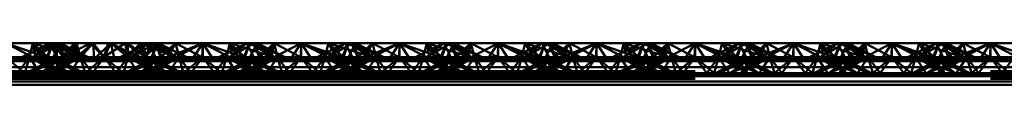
# Paper-space layout 'Layout1' of a CAD drawing. Extents: x -2 to 1033, y -36 to 596.
# Tile 122 of 256: x 370.292 to 372.792, y 394.147 to 394.253. Entities that reach past the tile are written whole.
import ezdxf

# ---------------------------------------------------------------- set-up
doc = ezdxf.new("R2010")
doc.units = 0
doc.linetypes.add('ACAD_ISO02W100', pattern=[15, 12, -3])
doc.layers.add('SS_ZEBRIKY', color=24, linetype='CONTINUOUS', lineweight=50)

psp = doc.layouts.get("Layout1")

# ---------------------------------------------------------------- linework, layer by layer
at = {"layer": 'SS_ZEBRIKY', "color": 3, "linetype": 'ACAD_ISO02W100', "ltscale": 0.25}
for p, q in [((370.2563, 394.2528), (370.333, 394.2128)), ((370.3758, 394.2528), (370.2969, 394.217)), ((370.3253, 394.2528), (370.3163, 394.217)), ((370.3971, 394.2528), (370.3248, 394.217)), ((370.3758, 394.2528), (370.3248, 394.217)), ((370.3253, 394.2528), (370.333, 394.2128)), ((370.3253, 394.2528), (370.3466, 394.2162)), ((370.3634, 394.217), (370.3253, 394.2528)), ((370.3758, 394.2528), (370.3603, 394.217)), ((370.3634, 394.217), (370.3758, 394.2528)), ((370.3684, 394.2528), (370.3863, 394.217)), ((370.3724, 394.245), (370.3758, 394.2528)), ((370.3758, 394.2528), (370.3863, 394.217)), ((370.3758, 394.2528), (370.4024, 394.217)), ((370.3758, 394.2528), (370.4369, 394.217)), ((370.4389, 394.217), (370.3758, 394.2528)), ((370.3758, 394.2528), (370.4658, 394.217)), ((370.3813, 394.227), (370.3942, 394.2528)), ((370.3863, 394.217), (370.3865, 394.2528)), ((370.4024, 394.217), (370.3865, 394.2528)), ((370.4389, 394.217), (370.3942, 394.2528)), ((370.4658, 394.217), (370.3942, 394.2528)), ((370.3971, 394.2528), (370.401, 394.217)), ((370.3971, 394.2528), (370.4024, 394.217)), ((370.3971, 394.2528), (370.4463, 394.217)), ((370.401, 394.217), (370.4711, 394.2528)), ((370.401, 394.217), (370.43, 394.2528)), ((370.4024, 394.217), (370.4358, 394.2528)), ((370.43, 394.2528), (370.4463, 394.217)), ((370.4463, 394.217), (370.4358, 394.2528)), ((370.4778, 394.2528), (370.4463, 394.217)), ((370.4463, 394.217), (370.4711, 394.2528)), ((370.4711, 394.2528), (370.5053, 394.217)), ((370.4711, 394.2528), (370.5063, 394.217)), ((370.5063, 394.217), (370.4778, 394.2528)), ((370.5053, 394.217), (370.5597, 394.2528)), ((370.5159, 394.2528), (370.5053, 394.217)), ((370.5063, 394.217), (370.5597, 394.2528)), ((370.5228, 394.2528), (370.5063, 394.217)), ((370.5159, 394.2528), (370.5063, 394.217)), ((370.5228, 394.2528), (370.5663, 394.217)), ((370.6184, 394.2528), (370.5469, 394.217)), ((370.5663, 394.217), (370.5597, 394.2528)), ((370.5597, 394.2528), (370.6099, 394.217)), ((370.566, 394.2528), (370.5663, 394.217)), ((370.5663, 394.217), (370.6029, 394.2528)), ((370.5663, 394.217), (370.5978, 394.2528)), ((370.6369, 394.2528), (370.5743, 394.217)), ((370.6184, 394.2528), (370.5743, 394.217)), ((370.5748, 394.217), (370.6369, 394.2528)), ((370.5748, 394.217), (370.6184, 394.2528)), ((370.5978, 394.2528), (370.6099, 394.217)), ((370.5978, 394.2528), (370.6103, 394.217)), ((370.6869, 394.217), (370.5978, 394.2528)), ((370.6029, 394.2528), (370.6103, 394.217)), ((370.6103, 394.217), (370.6429, 394.2528)), ((370.6103, 394.217), (370.6418, 394.2528)), ((370.6295, 394.2528), (370.6103, 394.217)), ((370.6103, 394.217), (370.6262, 394.2528)), ((370.6184, 394.2528), (370.6311, 394.2274)), ((370.6869, 394.217), (370.6262, 394.2528)), ((370.6263, 394.217), (370.6429, 394.2528)), ((370.6263, 394.217), (370.6418, 394.2528)), ((370.6369, 394.2528), (370.6493, 394.217)), ((370.6397, 394.2458), (370.6369, 394.2528)), ((370.6369, 394.2528), (370.6398, 394.2461)), ((370.6524, 394.217), (370.6369, 394.2528)), ((370.6869, 394.217), (370.6418, 394.2528)), ((370.7158, 394.217), (370.6418, 394.2528)), ((370.6874, 394.2528), (370.6493, 394.217)), ((370.6661, 394.2162), (370.7563, 394.2528)), ((370.6661, 394.2162), (370.6874, 394.2528)), ((370.6796, 394.2128), (370.7563, 394.2528)), ((370.6874, 394.2528), (370.6936, 394.2279)), ((370.6874, 394.2528), (370.6963, 394.217)), ((370.7563, 394.2528), (370.7303, 394.2128)), ((370.7563, 394.2528), (370.7824, 394.2128)), ((370.7563, 394.2528), (370.833, 394.2128)), ((370.7563, 394.2528), (370.7563, 394.217)), ((370.8253, 394.2528), (370.8163, 394.217)), ((370.8869, 394.2528), (370.8248, 394.217)), ((370.8248, 394.217), (370.8684, 394.2528)), ((370.8253, 394.2528), (370.833, 394.2128)), ((370.8253, 394.2528), (370.8466, 394.2162)), ((370.8634, 394.217), (370.8253, 394.2528)), ((370.8758, 394.2528), (370.8603, 394.217)), ((370.8634, 394.217), (370.8758, 394.2528)), ((370.8684, 394.2528), (370.8863, 394.217)), ((370.8724, 394.245), (370.8758, 394.2528)), ((370.8758, 394.2528), (370.9369, 394.217)), ((370.9389, 394.217), (370.8758, 394.2528)), ((370.8758, 394.2528), (370.9658, 394.217)), ((370.8813, 394.227), (370.8942, 394.2528)), ((370.8869, 394.2528), (370.901, 394.217)), ((370.8869, 394.2528), (370.9024, 394.217)), ((370.9389, 394.217), (370.8942, 394.2528)), ((370.9658, 394.217), (370.8942, 394.2528)), ((370.9374, 394.2528), (370.901, 394.217)), ((370.9374, 394.2528), (370.9463, 394.217)), ((370.9374, 394.2528), (371.0053, 394.217)), ((371.0063, 394.2528), (371.0053, 394.217)), ((371.0063, 394.2528), (371.1099, 394.217)), ((371.0063, 394.2528), (371.0063, 394.217)), ((371.1184, 394.2528), (371.0469, 394.217)), ((371.0663, 394.217), (371.0753, 394.2528)), ((371.1369, 394.2528), (371.0743, 394.217)), ((371.1184, 394.2528), (371.0743, 394.217)), ((371.0748, 394.217), (371.1369, 394.2528)), ((371.0748, 394.217), (371.1184, 394.2528)), ((371.1099, 394.217), (371.0753, 394.2528)), ((371.1869, 394.217), (371.0753, 394.2528)), ((371.1103, 394.217), (371.1258, 394.2528)), ((371.1184, 394.2528), (371.1313, 394.227)), ((371.1869, 394.217), (371.1258, 394.2528)), ((371.2158, 394.217), (371.1258, 394.2528)), ((371.1263, 394.217), (371.1442, 394.2528)), ((371.1369, 394.2528), (371.1493, 394.217)), ((371.1401, 394.2446), (371.1369, 394.2528)), ((371.1369, 394.2528), (371.1403, 394.245)), ((371.1524, 394.217), (371.1369, 394.2528)), ((371.1874, 394.2528), (371.1493, 394.217)), ((371.1661, 394.2162), (371.2563, 394.2528)), ((371.1661, 394.2162), (371.1874, 394.2528)), ((371.1796, 394.2128), (371.2563, 394.2528)), ((371.1874, 394.2528), (371.1963, 394.217)), ((371.2563, 394.2528), (371.2303, 394.2128)), ((371.2563, 394.2528), (371.2824, 394.2128)), ((371.2563, 394.2528), (371.333, 394.2128)), ((371.2563, 394.2528), (371.2563, 394.217)), ((371.3253, 394.2528), (371.3163, 394.217)), ((371.3869, 394.2528), (371.3248, 394.217)), ((371.3248, 394.217), (371.3684, 394.2528)), ((371.3253, 394.2528), (371.333, 394.2128)), ((371.3253, 394.2528), (371.3466, 394.2162)), ((371.3253, 394.2528), (371.3634, 394.217)), ((371.3758, 394.2528), (371.3603, 394.217)), ((371.3634, 394.217), (371.3758, 394.2528)), ((371.3684, 394.2528), (371.3863, 394.217)), ((371.3724, 394.245), (371.3758, 394.2528)), ((371.3758, 394.2528), (371.4369, 394.217)), ((371.4389, 394.217), (371.3758, 394.2528)), ((371.3758, 394.2528), (371.4658, 394.217)), ((371.3813, 394.227), (371.3942, 394.2528)), ((371.3869, 394.2528), (371.401, 394.217)), ((371.3869, 394.2528), (371.4024, 394.217)), ((371.4389, 394.217), (371.3942, 394.2528)), ((371.4658, 394.217), (371.3942, 394.2528)), ((371.4374, 394.2528), (371.401, 394.217)), ((371.4374, 394.2528), (371.4463, 394.217)), ((371.4374, 394.2528), (371.5053, 394.217)), ((371.5063, 394.2528), (371.5053, 394.217)), ((371.5063, 394.2528), (371.6099, 394.217)), ((371.5063, 394.2528), (371.5063, 394.217)), ((371.6184, 394.2528), (371.5469, 394.217)), ((371.5663, 394.217), (371.5753, 394.2528)), ((371.6369, 394.2528), (371.5743, 394.217)), ((371.6184, 394.2528), (371.5743, 394.217)), ((371.5748, 394.217), (371.6369, 394.2528)), ((371.5748, 394.217), (371.6184, 394.2528)), ((371.6099, 394.217), (371.5753, 394.2528)), ((371.6869, 394.217), (371.5753, 394.2528)), ((371.6103, 394.217), (371.6258, 394.2528)), ((371.6184, 394.2528), (371.6313, 394.227)), ((371.6869, 394.217), (371.6258, 394.2528)), ((371.7158, 394.217), (371.6258, 394.2528)), ((371.6263, 394.217), (371.6442, 394.2528)), ((371.6369, 394.2528), (371.6493, 394.217)), ((371.6401, 394.2446), (371.6369, 394.2528)), ((371.6524, 394.217), (371.6369, 394.2528)), ((371.6369, 394.2528), (371.6403, 394.245)), ((371.6493, 394.217), (371.6874, 394.2528)), ((371.6661, 394.2162), (371.7563, 394.2528)), ((371.6661, 394.2162), (371.6874, 394.2528)), ((371.6796, 394.2128), (371.7563, 394.2528)), ((371.6963, 394.217), (371.6874, 394.2528)), ((371.7563, 394.2528), (371.7303, 394.2128)), ((371.7563, 394.2528), (371.7824, 394.2128)), ((371.7563, 394.2528), (371.833, 394.2128)), ((371.7563, 394.2528), (371.7563, 394.217)), ((371.8253, 394.2528), (371.8163, 394.217)), ((371.8869, 394.2528), (371.8248, 394.217)), ((371.8248, 394.217), (371.8684, 394.2528)), ((371.8253, 394.2528), (371.833, 394.2128)), ((371.8253, 394.2528), (371.8466, 394.2162)), ((371.8253, 394.2528), (371.8634, 394.217)), ((371.8758, 394.2528), (371.8603, 394.217)), ((371.8758, 394.2528), (371.8634, 394.217)), ((371.8684, 394.2528), (371.8863, 394.217)), ((371.8758, 394.2528), (371.8724, 394.245)), ((371.8758, 394.2528), (371.9369, 394.217)), ((371.9389, 394.217), (371.8758, 394.2528)), ((371.8758, 394.2528), (371.9658, 394.217)), ((371.8813, 394.227), (371.8942, 394.2528)), ((371.8869, 394.2528), (371.901, 394.217)), ((371.8869, 394.2528), (371.9024, 394.217)), ((371.9389, 394.217), (371.8942, 394.2528)), ((371.9658, 394.217), (371.8942, 394.2528)), ((371.9374, 394.2528), (371.901, 394.217)), ((371.9374, 394.2528), (371.9463, 394.217)), ((371.9374, 394.2528), (372.0053, 394.217)), ((372.0063, 394.2528), (372.0053, 394.217)), ((372.1099, 394.217), (372.0063, 394.2528)), ((372.0063, 394.2528), (372.0063, 394.217)), ((372.1184, 394.2528), (372.0469, 394.217)), ((372.0663, 394.217), (372.0753, 394.2528)), ((372.1369, 394.2528), (372.0743, 394.217)), ((372.1184, 394.2528), (372.0743, 394.217)), ((372.0748, 394.217), (372.1369, 394.2528)), ((372.0748, 394.217), (372.1184, 394.2528)), ((372.1099, 394.217), (372.0753, 394.2528)), ((372.1869, 394.217), (372.0753, 394.2528)), ((372.1103, 394.217), (372.1258, 394.2528)), ((372.1184, 394.2528), (372.1313, 394.227)), ((372.1869, 394.217), (372.1258, 394.2528)), ((372.2158, 394.217), (372.1258, 394.2528)), ((372.1263, 394.217), (372.1442, 394.2528)), ((372.1369, 394.2528), (372.1493, 394.217)), ((372.1401, 394.2446), (372.1369, 394.2528)), ((372.1403, 394.245), (372.1369, 394.2528)), ((372.1524, 394.217), (372.1369, 394.2528)), ((372.1493, 394.217), (372.1874, 394.2528)), ((372.1661, 394.2162), (372.2563, 394.2528)), ((372.1661, 394.2162), (372.1874, 394.2528)), ((372.1796, 394.2128), (372.2563, 394.2528)), ((372.1963, 394.217), (372.1874, 394.2528)), ((372.2563, 394.2528), (372.2303, 394.2128)), ((372.2824, 394.2128), (372.2563, 394.2528)), ((372.2563, 394.2528), (372.333, 394.2128)), ((372.2563, 394.217), (372.2563, 394.2528)), ((372.3253, 394.2528), (372.3163, 394.217)), ((372.3869, 394.2528), (372.3248, 394.217)), ((372.3248, 394.217), (372.3684, 394.2528)), ((372.333, 394.2128), (372.3253, 394.2528)), ((372.3253, 394.2528), (372.3466, 394.2162)), ((372.3253, 394.2528), (372.3634, 394.217)), ((372.3758, 394.2528), (372.3603, 394.217)), ((372.3758, 394.2528), (372.3634, 394.217)), ((372.3684, 394.2528), (372.3863, 394.217)), ((372.3758, 394.2528), (372.3724, 394.245)), ((372.3758, 394.2528), (372.4369, 394.217)), ((372.3758, 394.2528), (372.4389, 394.217)), ((372.3758, 394.2528), (372.4658, 394.217)), ((372.3813, 394.227), (372.3942, 394.2528)), ((372.3869, 394.2528), (372.401, 394.217)), ((372.3869, 394.2528), (372.4024, 394.217)), ((372.4389, 394.217), (372.3942, 394.2528)), ((372.4658, 394.217), (372.3942, 394.2528)), ((372.4374, 394.2528), (372.401, 394.217)), ((372.4374, 394.2528), (372.4463, 394.217)), ((372.4374, 394.2528), (372.5053, 394.217)), ((372.5063, 394.2528), (372.5053, 394.217)), ((372.6099, 394.217), (372.5063, 394.2528)), ((372.5063, 394.2528), (372.5063, 394.217)), ((372.6184, 394.2528), (372.5469, 394.217)), ((372.5663, 394.217), (372.5753, 394.2528)), ((372.6369, 394.2528), (372.5743, 394.217)), ((372.5743, 394.217), (372.6184, 394.2528)), ((372.5748, 394.217), (372.6369, 394.2528)), ((372.5748, 394.217), (372.6184, 394.2528)), ((372.6099, 394.217), (372.5753, 394.2528)), ((372.6869, 394.217), (372.5753, 394.2528)), ((372.6103, 394.217), (372.6258, 394.2528)), ((372.6184, 394.2528), (372.6313, 394.227)), ((372.6869, 394.217), (372.6258, 394.2528)), ((372.7158, 394.217), (372.6258, 394.2528)), ((372.6263, 394.217), (372.6442, 394.2528)), ((372.6493, 394.217), (372.6369, 394.2528)), ((372.6401, 394.2446), (372.6369, 394.2528)), ((372.6524, 394.217), (372.6369, 394.2528)), ((372.6403, 394.245), (372.6369, 394.2528)), ((372.6493, 394.217), (372.6874, 394.2528)), ((372.6661, 394.2162), (372.7563, 394.2528)), ((372.6661, 394.2162), (372.6874, 394.2528)), ((372.6796, 394.2128), (372.7563, 394.2528)), ((372.6963, 394.217), (372.6874, 394.2528)), ((372.7563, 394.2528), (372.7303, 394.2128)), ((372.7824, 394.2128), (372.7563, 394.2528)), ((372.7563, 394.2528), (372.833, 394.2128)), ((372.7563, 394.217), (372.7563, 394.2528)), ((370.3226, 394.2299), (370.3599, 394.217)), ((370.3393, 394.2383), (370.3599, 394.217)), ((370.3516, 394.2444), (370.4369, 394.217)), ((370.3603, 394.217), (370.3724, 394.245)), ((370.3763, 394.217), (370.3813, 394.227)), ((370.6311, 394.2274), (370.6363, 394.217)), ((370.651, 394.217), (370.6397, 394.2458)), ((370.6398, 394.2461), (370.6524, 394.217)), ((370.651, 394.217), (370.6726, 394.2382)), ((370.6936, 394.2279), (370.6963, 394.217)), ((370.8226, 394.2299), (370.8599, 394.217)), ((370.8393, 394.2383), (370.8599, 394.217)), ((370.8516, 394.2444), (370.9369, 394.217)), ((370.8603, 394.217), (370.8724, 394.245)), ((370.8763, 394.217), (370.8813, 394.227)), ((371.1313, 394.227), (371.1363, 394.217)), ((371.151, 394.217), (371.1401, 394.2446)), ((371.1403, 394.245), (371.1524, 394.217)), ((371.151, 394.217), (371.1728, 394.2385)), ((371.1963, 394.217), (371.1936, 394.2281)), ((371.3226, 394.2299), (371.3599, 394.217)), ((371.3393, 394.2383), (371.3599, 394.217)), ((371.3516, 394.2444), (371.3767, 394.2363)), ((371.3603, 394.217), (371.3724, 394.245)), ((371.3763, 394.217), (371.3813, 394.227)), ((371.3767, 394.2363), (371.4369, 394.217)), ((371.6313, 394.227), (371.6363, 394.217)), ((371.651, 394.217), (371.6401, 394.2446)), ((371.6403, 394.245), (371.6524, 394.217)), ((371.651, 394.217), (371.6728, 394.2385)), ((371.6963, 394.217), (371.6936, 394.2281)), ((371.8226, 394.2299), (371.8599, 394.217)), ((371.8393, 394.2383), (371.8599, 394.217)), ((371.8516, 394.2444), (371.9369, 394.217)), ((371.8724, 394.245), (371.8603, 394.217)), ((371.8763, 394.217), (371.8813, 394.227)), ((372.1313, 394.227), (372.1363, 394.217)), ((372.151, 394.217), (372.1401, 394.2446)), ((372.1524, 394.217), (372.1403, 394.245)), ((372.151, 394.217), (372.1728, 394.2385)), ((372.1963, 394.217), (372.1936, 394.2281)), ((372.3226, 394.2299), (372.3599, 394.217)), ((372.3393, 394.2383), (372.3599, 394.217)), ((372.3516, 394.2444), (372.3767, 394.2363)), ((372.3763, 394.217), (372.3813, 394.227)), ((372.3767, 394.2363), (372.4369, 394.217)), ((372.6313, 394.227), (372.6363, 394.217)), ((372.651, 394.217), (372.6401, 394.2446)), ((372.6524, 394.217), (372.6403, 394.245)), ((372.6728, 394.2385), (372.651, 394.217)), ((372.6963, 394.217), (372.6936, 394.2281)), ((370.2563, 394.217), (370.3048, 394.177)), ((370.2563, 394.2075), (370.333, 394.2128)), ((370.3163, 394.217), (370.2863, 394.177)), ((370.3163, 394.217), (370.3048, 394.177)), ((370.3083, 394.177), (370.4024, 394.217)), ((370.3863, 394.217), (370.3083, 394.177)), ((370.3163, 394.217), (370.3344, 394.1904)), ((370.3163, 394.217), (370.3903, 394.177)), ((370.3163, 394.217), (370.3559, 394.2014)), ((370.4024, 394.217), (370.3183, 394.177)), ((370.3863, 394.217), (370.3183, 394.177)), ((370.333, 394.2128), (370.3466, 394.2162)), ((370.3448, 394.177), (370.4463, 394.217)), ((370.3448, 394.177), (370.4024, 394.217)), ((370.3466, 394.2162), (370.3634, 394.217)), ((370.3559, 394.2014), (370.4179, 394.177)), ((370.3603, 394.217), (370.3903, 394.177)), ((370.3713, 394.2093), (370.3603, 394.217)), ((370.3603, 394.217), (370.4444, 394.177)), ((370.3745, 394.211), (370.3603, 394.217)), ((370.4179, 394.177), (370.3713, 394.2093)), ((370.4463, 394.217), (370.3724, 394.177)), ((370.4024, 394.217), (370.3724, 394.177)), ((370.4543, 394.177), (370.3745, 394.211)), ((370.3763, 394.217), (370.4444, 394.177)), ((370.3813, 394.2145), (370.3763, 394.217)), ((370.4543, 394.177), (370.3813, 394.2145)), ((370.4024, 394.217), (370.3993, 394.217)), ((370.4463, 394.217), (370.4024, 394.217)), ((370.4161, 394.2162), (370.5966, 394.2162)), ((370.4192, 394.177), (370.4463, 394.217)), ((370.4463, 394.217), (370.4579, 394.177)), ((370.4463, 394.217), (370.4764, 394.177)), ((370.5063, 394.217), (370.4463, 394.217)), ((370.5063, 394.217), (370.4579, 394.177)), ((370.4764, 394.177), (370.5063, 394.217)), ((370.5363, 394.177), (370.5063, 394.217)), ((370.5548, 394.177), (370.5063, 394.217)), ((370.5663, 394.217), (370.5063, 394.217)), ((370.5363, 394.177), (370.5663, 394.217)), ((370.5548, 394.177), (370.5663, 394.217)), ((370.6313, 394.2145), (370.5583, 394.177)), ((370.6382, 394.211), (370.5583, 394.177)), ((370.5663, 394.217), (370.5935, 394.177)), ((370.6403, 394.177), (370.5663, 394.217)), ((370.5663, 394.217), (370.6679, 394.177)), ((370.6103, 394.217), (370.5663, 394.217)), ((370.5683, 394.177), (370.6524, 394.217)), ((370.5683, 394.177), (370.6363, 394.217)), ((370.5948, 394.177), (370.6413, 394.2093)), ((370.5948, 394.177), (370.6568, 394.2014)), ((370.6403, 394.177), (370.6103, 394.217)), ((370.6103, 394.217), (370.6679, 394.177)), ((370.6944, 394.177), (370.6103, 394.217)), ((370.6103, 394.217), (370.7043, 394.177)), ((370.6134, 394.217), (370.6103, 394.217)), ((370.6963, 394.217), (370.6224, 394.177)), ((370.6224, 394.177), (370.6524, 394.217)), ((370.6944, 394.177), (370.6263, 394.217)), ((370.7043, 394.177), (370.6263, 394.217)), ((370.6363, 394.217), (370.6313, 394.2145)), ((370.6524, 394.217), (370.6382, 394.211)), ((370.6413, 394.2093), (370.6524, 394.217)), ((370.6493, 394.217), (370.6661, 394.2162)), ((370.6568, 394.2014), (370.6963, 394.217)), ((370.6661, 394.2162), (370.6796, 394.2128)), ((370.6783, 394.1904), (370.6963, 394.217)), ((370.6796, 394.2128), (370.7563, 394.2075)), ((370.7079, 394.177), (370.6963, 394.217)), ((370.6963, 394.217), (370.7264, 394.177)), ((370.7079, 394.177), (370.7563, 394.217)), ((370.7563, 394.217), (370.7264, 394.177)), ((370.7303, 394.2128), (370.7563, 394.2075)), ((370.7563, 394.217), (370.7863, 394.177)), ((370.7563, 394.217), (370.8048, 394.177)), ((370.7563, 394.2075), (370.833, 394.2128)), ((370.7824, 394.2128), (370.7563, 394.2075)), ((370.7863, 394.177), (370.8163, 394.217)), ((370.8163, 394.217), (370.8048, 394.177)), ((370.8083, 394.177), (370.9024, 394.217)), ((370.8863, 394.217), (370.8083, 394.177)), ((370.8163, 394.217), (370.8344, 394.1904)), ((370.8163, 394.217), (370.8903, 394.177)), ((370.8163, 394.217), (370.8559, 394.2014)), ((370.9024, 394.217), (370.8183, 394.177)), ((370.8863, 394.217), (370.8183, 394.177)), ((370.833, 394.2128), (370.8466, 394.2162)), ((370.8448, 394.177), (370.9463, 394.217)), ((370.8448, 394.177), (370.9024, 394.217)), ((370.8466, 394.2162), (370.8634, 394.217)), ((370.8559, 394.2014), (370.9179, 394.177)), ((370.8603, 394.217), (370.8903, 394.177)), ((370.8603, 394.217), (370.8713, 394.2093)), ((370.8603, 394.217), (370.9444, 394.177)), ((370.8745, 394.211), (370.8603, 394.217)), ((370.8713, 394.2093), (370.9179, 394.177)), ((370.9463, 394.217), (370.8724, 394.177)), ((370.9024, 394.217), (370.8724, 394.177)), ((370.9543, 394.177), (370.8745, 394.211)), ((370.8763, 394.217), (370.9444, 394.177)), ((370.8813, 394.2145), (370.8763, 394.217)), ((370.9543, 394.177), (370.8813, 394.2145)), ((370.9024, 394.217), (370.8993, 394.217)), ((370.9463, 394.217), (370.9024, 394.217)), ((370.9161, 394.2162), (371.0966, 394.2162)), ((370.9463, 394.217), (370.9192, 394.177)), ((370.9463, 394.217), (370.9579, 394.177)), ((370.9463, 394.217), (370.9764, 394.177)), ((371.0063, 394.217), (370.9463, 394.217)), ((371.0063, 394.217), (370.9579, 394.177)), ((370.9764, 394.177), (371.0063, 394.217)), ((371.0063, 394.217), (371.0363, 394.177)), ((371.0063, 394.217), (371.0548, 394.177)), ((371.0663, 394.217), (371.0063, 394.217)), ((371.0363, 394.177), (371.0663, 394.217)), ((371.0548, 394.177), (371.0663, 394.217)), ((371.1313, 394.2145), (371.0583, 394.177)), ((371.0583, 394.177), (371.1382, 394.211)), ((371.0663, 394.217), (371.0935, 394.177)), ((371.1403, 394.177), (371.0663, 394.217)), ((371.0663, 394.217), (371.1679, 394.177)), ((371.1103, 394.217), (371.0663, 394.217)), ((371.0683, 394.177), (371.1524, 394.217)), ((371.0683, 394.177), (371.1363, 394.217)), ((371.0948, 394.177), (371.1413, 394.2093)), ((371.0948, 394.177), (371.1568, 394.2014)), ((371.1403, 394.177), (371.1103, 394.217)), ((371.1103, 394.217), (371.1679, 394.177)), ((371.1944, 394.177), (371.1103, 394.217)), ((371.1103, 394.217), (371.2043, 394.177)), ((371.1134, 394.217), (371.1103, 394.217)), ((371.1224, 394.177), (371.1963, 394.217)), ((371.1224, 394.177), (371.1524, 394.217)), ((371.1944, 394.177), (371.1263, 394.217)), ((371.2043, 394.177), (371.1263, 394.217)), ((371.1363, 394.217), (371.1313, 394.2145)), ((371.1382, 394.211), (371.1524, 394.217)), ((371.1413, 394.2093), (371.1524, 394.217)), ((371.1493, 394.217), (371.1661, 394.2162)), ((371.1568, 394.2014), (371.1963, 394.217)), ((371.1796, 394.2128), (371.1661, 394.2162)), ((371.1783, 394.1904), (371.1963, 394.217)), ((371.2563, 394.2075), (371.1796, 394.2128)), ((371.2079, 394.177), (371.1963, 394.217)), ((371.1963, 394.217), (371.2264, 394.177)), ((371.2079, 394.177), (371.2563, 394.217)), ((371.2563, 394.217), (371.2264, 394.177)), ((371.2303, 394.2128), (371.2563, 394.2075)), ((371.2563, 394.217), (371.2863, 394.177)), ((371.2563, 394.217), (371.3048, 394.177)), ((371.2563, 394.2075), (371.333, 394.2128)), ((371.2824, 394.2128), (371.2563, 394.2075)), ((371.2863, 394.177), (371.3163, 394.217)), ((371.3163, 394.217), (371.3048, 394.177)), ((371.3083, 394.177), (371.4024, 394.217)), ((371.3863, 394.217), (371.3083, 394.177)), ((371.3163, 394.217), (371.3344, 394.1904)), ((371.3163, 394.217), (371.3903, 394.177)), ((371.3163, 394.217), (371.3559, 394.2014)), ((371.4024, 394.217), (371.3183, 394.177)), ((371.3863, 394.217), (371.3183, 394.177)), ((371.333, 394.2128), (371.3466, 394.2162)), ((371.3448, 394.177), (371.4463, 394.217)), ((371.3448, 394.177), (371.4024, 394.217)), ((371.3634, 394.217), (371.3466, 394.2162)), ((371.3559, 394.2014), (371.4179, 394.177)), ((371.3603, 394.217), (371.3903, 394.177)), ((371.3603, 394.217), (371.3713, 394.2093)), ((371.3603, 394.217), (371.4444, 394.177)), ((371.3745, 394.211), (371.3603, 394.217)), ((371.3713, 394.2093), (371.4179, 394.177)), ((371.4463, 394.217), (371.3724, 394.177)), ((371.4024, 394.217), (371.3724, 394.177)), ((371.4543, 394.177), (371.3745, 394.211)), ((371.3763, 394.217), (371.4444, 394.177)), ((371.3813, 394.2145), (371.3763, 394.217)), ((371.4543, 394.177), (371.3813, 394.2145)), ((371.4024, 394.217), (371.3993, 394.217)), ((371.4463, 394.217), (371.4024, 394.217)), ((371.4161, 394.2162), (371.5966, 394.2162)), ((371.4463, 394.217), (371.4192, 394.177)), ((371.4463, 394.217), (371.4579, 394.177)), ((371.4463, 394.217), (371.4764, 394.177)), ((371.5063, 394.217), (371.4463, 394.217)), ((371.5063, 394.217), (371.4579, 394.177)), ((371.4764, 394.177), (371.5063, 394.217)), ((371.5063, 394.217), (371.5363, 394.177)), ((371.5063, 394.217), (371.5548, 394.177)), ((371.5663, 394.217), (371.5063, 394.217)), ((371.5363, 394.177), (371.5663, 394.217)), ((371.5548, 394.177), (371.5663, 394.217)), ((371.6313, 394.2145), (371.5583, 394.177)), ((371.5583, 394.177), (371.6382, 394.211)), ((371.5663, 394.217), (371.5935, 394.177)), ((371.6403, 394.177), (371.5663, 394.217)), ((371.5663, 394.217), (371.6679, 394.177)), ((371.6103, 394.217), (371.5663, 394.217)), ((371.5683, 394.177), (371.6524, 394.217)), ((371.6363, 394.217), (371.5683, 394.177)), ((371.5948, 394.177), (371.6413, 394.2093)), ((371.5948, 394.177), (371.6568, 394.2014)), ((371.6403, 394.177), (371.6103, 394.217)), ((371.6103, 394.217), (371.6679, 394.177)), ((371.6944, 394.177), (371.6103, 394.217)), ((371.6103, 394.217), (371.7043, 394.177)), ((371.6134, 394.217), (371.6103, 394.217)), ((371.6224, 394.177), (371.6963, 394.217)), ((371.6224, 394.177), (371.6524, 394.217)), ((371.6944, 394.177), (371.6263, 394.217)), ((371.7043, 394.177), (371.6263, 394.217)), ((371.6363, 394.217), (371.6313, 394.2145)), ((371.6382, 394.211), (371.6524, 394.217)), ((371.6413, 394.2093), (371.6524, 394.217)), ((371.6493, 394.217), (371.6661, 394.2162)), ((371.6568, 394.2014), (371.6963, 394.217)), ((371.6661, 394.2162), (371.6796, 394.2128)), ((371.6783, 394.1904), (371.6963, 394.217)), ((371.6796, 394.2128), (371.7563, 394.2075)), ((371.7079, 394.177), (371.6963, 394.217)), ((371.6963, 394.217), (371.7264, 394.177)), ((371.7079, 394.177), (371.7563, 394.217)), ((371.7563, 394.217), (371.7264, 394.177)), ((371.7303, 394.2128), (371.7563, 394.2075)), ((371.7563, 394.217), (371.7863, 394.177)), ((371.7563, 394.217), (371.8048, 394.177)), ((371.7563, 394.2075), (371.833, 394.2128)), ((371.7824, 394.2128), (371.7563, 394.2075)), ((371.7863, 394.177), (371.8163, 394.217)), ((371.8163, 394.217), (371.8048, 394.177)), ((371.8083, 394.177), (371.9024, 394.217)), ((371.8863, 394.217), (371.8083, 394.177)), ((371.8163, 394.217), (371.8344, 394.1904)), ((371.8163, 394.217), (371.8903, 394.177)), ((371.8163, 394.217), (371.8559, 394.2014)), ((371.9024, 394.217), (371.8183, 394.177)), ((371.8863, 394.217), (371.8183, 394.177)), ((371.833, 394.2128), (371.8466, 394.2162)), ((371.8448, 394.177), (371.9463, 394.217)), ((371.8448, 394.177), (371.9024, 394.217)), ((371.8634, 394.217), (371.8466, 394.2162)), ((371.8559, 394.2014), (371.9179, 394.177)), ((371.8603, 394.217), (371.8903, 394.177)), ((371.8603, 394.217), (371.8713, 394.2093)), ((371.8603, 394.217), (371.9444, 394.177)), ((371.9543, 394.177), (371.8603, 394.217)), ((371.8713, 394.2093), (371.9179, 394.177)), ((371.9463, 394.217), (371.8724, 394.177)), ((371.9024, 394.217), (371.8724, 394.177)), ((371.8763, 394.217), (371.9444, 394.177)), ((371.8813, 394.2145), (371.8763, 394.217)), ((371.9543, 394.177), (371.8813, 394.2145)), ((371.9024, 394.217), (371.8993, 394.217)), ((371.9463, 394.217), (371.9024, 394.217)), ((371.9161, 394.2162), (372.0966, 394.2162)), ((371.9463, 394.217), (371.9192, 394.177)), ((371.9463, 394.217), (371.9579, 394.177)), ((371.9463, 394.217), (371.9764, 394.177)), ((372.0063, 394.217), (371.9463, 394.217)), ((372.0063, 394.217), (371.9579, 394.177)), ((371.9764, 394.177), (372.0063, 394.217)), ((372.0363, 394.177), (372.0063, 394.217)), ((372.0548, 394.177), (372.0063, 394.217)), ((372.0663, 394.217), (372.0063, 394.217)), ((372.0363, 394.177), (372.0663, 394.217)), ((372.0548, 394.177), (372.0663, 394.217)), ((372.1313, 394.2145), (372.0583, 394.177)), ((372.0583, 394.177), (372.1382, 394.211)), ((372.0663, 394.217), (372.0935, 394.177)), ((372.1403, 394.177), (372.0663, 394.217)), ((372.0663, 394.217), (372.1679, 394.177)), ((372.1103, 394.217), (372.0663, 394.217)), ((372.0683, 394.177), (372.1524, 394.217)), ((372.0683, 394.177), (372.1363, 394.217)), ((372.0948, 394.177), (372.1413, 394.2093)), ((372.0948, 394.177), (372.1568, 394.2014)), ((372.1403, 394.177), (372.1103, 394.217)), ((372.1103, 394.217), (372.1679, 394.177)), ((372.1944, 394.177), (372.1103, 394.217)), ((372.1103, 394.217), (372.2043, 394.177)), ((372.1134, 394.217), (372.1103, 394.217)), ((372.1224, 394.177), (372.1963, 394.217)), ((372.1224, 394.177), (372.1524, 394.217)), ((372.1944, 394.177), (372.1263, 394.217)), ((372.2043, 394.177), (372.1263, 394.217)), ((372.1363, 394.217), (372.1313, 394.2145)), ((372.1382, 394.211), (372.1524, 394.217)), ((372.1413, 394.2093), (372.1524, 394.217)), ((372.1493, 394.217), (372.1661, 394.2162)), ((372.1568, 394.2014), (372.1963, 394.217)), ((372.1661, 394.2162), (372.1796, 394.2128)), ((372.1783, 394.1904), (372.1963, 394.217)), ((372.1796, 394.2128), (372.2563, 394.2075)), ((372.2079, 394.177), (372.1963, 394.217)), ((372.1963, 394.217), (372.2264, 394.177)), ((372.2079, 394.177), (372.2563, 394.217)), ((372.2264, 394.177), (372.2563, 394.217)), ((372.2303, 394.2128), (372.2563, 394.2075)), ((372.2563, 394.217), (372.2863, 394.177)), ((372.2563, 394.217), (372.3048, 394.177)), ((372.2563, 394.2075), (372.333, 394.2128)), ((372.2563, 394.2075), (372.2824, 394.2128)), ((372.2863, 394.177), (372.3163, 394.217)), ((372.3048, 394.177), (372.3163, 394.217)), ((372.3083, 394.177), (372.4024, 394.217)), ((372.3863, 394.217), (372.3083, 394.177)), ((372.3163, 394.217), (372.3344, 394.1904)), ((372.3163, 394.217), (372.3903, 394.177)), ((372.3163, 394.217), (372.3559, 394.2014)), ((372.4024, 394.217), (372.3183, 394.177)), ((372.3863, 394.217), (372.3183, 394.177)), ((372.333, 394.2128), (372.3466, 394.2162)), ((372.3448, 394.177), (372.4463, 394.217)), ((372.3448, 394.177), (372.4024, 394.217)), ((372.3634, 394.217), (372.3466, 394.2162)), ((372.3559, 394.2014), (372.4179, 394.177)), ((372.3603, 394.217), (372.3903, 394.177)), ((372.3603, 394.217), (372.3713, 394.2093)), ((372.3603, 394.217), (372.4444, 394.177)), ((372.3745, 394.211), (372.3603, 394.217)), ((372.3713, 394.2093), (372.4179, 394.177)), ((372.4463, 394.217), (372.3724, 394.177)), ((372.4024, 394.217), (372.3724, 394.177)), ((372.4543, 394.177), (372.3745, 394.211)), ((372.3763, 394.217), (372.4444, 394.177)), ((372.3813, 394.2145), (372.3763, 394.217)), ((372.4543, 394.177), (372.3813, 394.2145)), ((372.4024, 394.217), (372.3993, 394.217)), ((372.4463, 394.217), (372.4024, 394.217)), ((372.4161, 394.2162), (372.5966, 394.2162)), ((372.4192, 394.177), (372.4463, 394.217)), ((372.4463, 394.217), (372.4579, 394.177)), ((372.4764, 394.177), (372.4463, 394.217)), ((372.5063, 394.217), (372.4463, 394.217)), ((372.4579, 394.177), (372.5063, 394.217)), ((372.4764, 394.177), (372.5063, 394.217)), ((372.5363, 394.177), (372.5063, 394.217)), ((372.5548, 394.177), (372.5063, 394.217)), ((372.5663, 394.217), (372.5063, 394.217)), ((372.5363, 394.177), (372.5663, 394.217)), ((372.5548, 394.177), (372.5663, 394.217)), ((372.5583, 394.177), (372.6524, 394.217)), ((372.6313, 394.2145), (372.5583, 394.177)), ((372.5663, 394.217), (372.5935, 394.177)), ((372.6403, 394.177), (372.5663, 394.217)), ((372.5663, 394.217), (372.6679, 394.177)), ((372.6103, 394.217), (372.5663, 394.217)), ((372.5683, 394.177), (372.6524, 394.217)), ((372.5683, 394.177), (372.6363, 394.217)), ((372.5948, 394.177), (372.6413, 394.2093)), ((372.5948, 394.177), (372.6568, 394.2014)), ((372.6403, 394.177), (372.6103, 394.217)), ((372.6103, 394.217), (372.6679, 394.177)), ((372.6944, 394.177), (372.6103, 394.217)), ((372.6103, 394.217), (372.7043, 394.177)), ((372.6134, 394.217), (372.6103, 394.217)), ((372.6224, 394.177), (372.6963, 394.217)), ((372.6224, 394.177), (372.6524, 394.217)), ((372.6944, 394.177), (372.6263, 394.217)), ((372.7043, 394.177), (372.6263, 394.217)), ((372.6363, 394.217), (372.6313, 394.2145)), ((372.6413, 394.2093), (372.6524, 394.217)), ((372.6661, 394.2162), (372.6493, 394.217)), ((372.6568, 394.2014), (372.6963, 394.217)), ((372.6796, 394.2128), (372.6661, 394.2162)), ((372.6783, 394.1904), (372.6963, 394.217)), ((372.7563, 394.2075), (372.6796, 394.2128)), ((372.7079, 394.177), (372.6963, 394.217)), ((372.6963, 394.217), (372.7264, 394.177)), ((372.7079, 394.177), (372.7563, 394.217)), ((372.7563, 394.217), (372.7264, 394.177)), ((372.7303, 394.2128), (372.7563, 394.2075)), ((372.7563, 394.217), (372.7863, 394.177)), ((372.7563, 394.217), (372.8048, 394.177)), ((372.7563, 394.2075), (372.833, 394.2128)), ((372.7563, 394.2075), (372.7824, 394.2128)), ((372.7863, 394.177), (372.8163, 394.217)), ((369.0063, 394.182), (377.0063, 394.182)), ((370.0935, 394.177), (370.4192, 394.177)), ((370.2563, 394.1694), (370.3435, 394.177)), ((370.3344, 394.1904), (370.3435, 394.177)), ((370.4192, 394.177), (370.5063, 394.1694)), ((370.4192, 394.177), (370.4764, 394.177)), ((370.4764, 394.177), (370.5063, 394.1694)), ((370.4764, 394.177), (370.5363, 394.177)), ((370.5935, 394.177), (370.5063, 394.1694)), ((370.5063, 394.1694), (370.5363, 394.177)), ((370.5363, 394.177), (370.5935, 394.177)), ((370.5935, 394.177), (370.9192, 394.177)), ((370.6692, 394.177), (370.6783, 394.1904)), ((370.6692, 394.177), (370.7563, 394.1694)), ((370.7264, 394.177), (370.7563, 394.1694)), ((370.7563, 394.1694), (370.8435, 394.177)), ((370.7863, 394.177), (370.7563, 394.1694)), ((370.8344, 394.1904), (370.8435, 394.177)), ((370.9192, 394.177), (371.0063, 394.1694)), ((370.9192, 394.177), (370.9764, 394.177)), ((370.9764, 394.177), (371.0063, 394.1694)), ((370.9764, 394.177), (371.0363, 394.177)), ((371.0935, 394.177), (371.0063, 394.1694)), ((371.0063, 394.1694), (371.0363, 394.177)), ((371.0363, 394.177), (371.0935, 394.177)), ((371.0935, 394.177), (371.4192, 394.177)), ((371.1692, 394.177), (371.1783, 394.1904)), ((371.2563, 394.1694), (371.1692, 394.177)), ((371.2264, 394.177), (371.2563, 394.1694)), ((371.2563, 394.1694), (371.3435, 394.177)), ((371.2863, 394.177), (371.2563, 394.1694)), ((371.3344, 394.1904), (371.3435, 394.177)), ((371.4192, 394.177), (371.5063, 394.1694)), ((371.4192, 394.177), (371.4764, 394.177)), ((371.4764, 394.177), (371.5063, 394.1694)), ((371.4764, 394.177), (371.5363, 394.177)), ((371.5935, 394.177), (371.5063, 394.1694)), ((371.5063, 394.1694), (371.5363, 394.177)), ((371.5363, 394.177), (371.5935, 394.177)), ((371.5935, 394.177), (371.9192, 394.177)), ((371.6692, 394.177), (371.6783, 394.1904)), ((371.7563, 394.1694), (371.6692, 394.177)), ((371.7264, 394.177), (371.7563, 394.1694)), ((371.7563, 394.1694), (371.8435, 394.177)), ((371.7863, 394.177), (371.7563, 394.1694)), ((371.8344, 394.1904), (371.8435, 394.177)), ((371.9192, 394.177), (372.0063, 394.1694)), ((371.9192, 394.177), (371.9764, 394.177)), ((372.0063, 394.1694), (371.9764, 394.177)), ((371.9764, 394.177), (372.0363, 394.177)), ((372.0935, 394.177), (372.0063, 394.1694)), ((372.0063, 394.1694), (372.0363, 394.177)), ((372.0363, 394.177), (372.0935, 394.177)), ((372.0935, 394.177), (372.4192, 394.177)), ((372.1692, 394.177), (372.1783, 394.1904)), ((372.2563, 394.1694), (372.1692, 394.177)), ((372.2264, 394.177), (372.2563, 394.1694)), ((372.2563, 394.1694), (372.3435, 394.177)), ((372.2563, 394.1694), (372.2863, 394.177)), ((372.3344, 394.1904), (372.3435, 394.177)), ((372.4192, 394.177), (372.5063, 394.1694)), ((372.4192, 394.177), (372.4764, 394.177)), ((372.5063, 394.1694), (372.4764, 394.177)), ((372.4764, 394.177), (372.5363, 394.177)), ((372.5935, 394.177), (372.5063, 394.1694)), ((372.5063, 394.1694), (372.5363, 394.177)), ((372.5363, 394.177), (372.5935, 394.177)), ((372.5935, 394.177), (372.9192, 394.177)), ((372.6692, 394.177), (372.6783, 394.1904)), ((372.7563, 394.1694), (372.6692, 394.177)), ((372.7264, 394.177), (372.7563, 394.1694)), ((372.7563, 394.1694), (372.8435, 394.177)), ((372.7563, 394.1694), (372.7863, 394.177)), ((377.0063, 394.1694), (369.0063, 394.1694)), ((369.0063, 394.163), (377.0063, 394.163)), ((369.0063, 394.162), (377.0063, 394.162)), ((377.0063, 394.1553), (369.0063, 394.1553))]:
    psp.add_line(p, q, dxfattribs=at)
at = {"layer": 'SS_ZEBRIKY', "color": 7, "linetype": 'Continuous', "ltscale": 0.25}
for p, q in [((370.2563, 394.2528), (370.3226, 394.2299)), ((370.3253, 394.2528), (370.2563, 394.2528)), ((370.3684, 394.2528), (370.2969, 394.217)), ((370.3243, 394.217), (370.3865, 394.2528)), ((370.3253, 394.2528), (370.3393, 394.2383)), ((370.3253, 394.2528), (370.3516, 394.2444)), ((370.3684, 394.2528), (370.3253, 394.2528)), ((370.3865, 394.2528), (370.3684, 394.2528)), ((370.4358, 394.2528), (370.3865, 394.2528)), ((370.3993, 394.217), (370.4358, 394.2528)), ((370.4161, 394.2162), (370.4358, 394.2528)), ((370.4296, 394.2128), (370.4778, 394.2528)), ((370.4296, 394.2128), (370.4358, 394.2528)), ((370.4778, 394.2528), (370.4358, 394.2528)), ((370.4778, 394.2528), (370.4803, 394.2128)), ((370.5228, 394.2528), (370.4778, 394.2528)), ((370.4803, 394.2128), (370.5228, 394.2528)), ((370.5324, 394.2128), (370.5228, 394.2528)), ((370.5228, 394.2528), (370.583, 394.2128)), ((370.5228, 394.2528), (370.5966, 394.2162)), ((370.566, 394.2528), (370.5228, 394.2528)), ((370.566, 394.2528), (370.5966, 394.2162)), ((370.566, 394.2528), (370.6134, 394.217)), ((370.6029, 394.2528), (370.566, 394.2528)), ((370.6029, 394.2528), (370.6134, 394.217)), ((370.6029, 394.2528), (370.6889, 394.217)), ((370.6295, 394.2528), (370.6029, 394.2528)), ((370.6295, 394.2528), (370.6889, 394.217)), ((370.6429, 394.2528), (370.6295, 394.2528)), ((370.6429, 394.2528), (370.6889, 394.217)), ((370.7158, 394.217), (370.6429, 394.2528)), ((370.6874, 394.2528), (370.6429, 394.2528)), ((370.6726, 394.2382), (370.6874, 394.2528)), ((370.6874, 394.2528), (370.7553, 394.217)), ((370.7563, 394.2528), (370.6874, 394.2528)), ((370.7563, 394.2528), (370.7553, 394.217)), ((370.7563, 394.2528), (370.8226, 394.2299)), ((370.8253, 394.2528), (370.7563, 394.2528)), ((370.8684, 394.2528), (370.7969, 394.217)), ((370.8243, 394.217), (370.8869, 394.2528)), ((370.8243, 394.217), (370.8684, 394.2528)), ((370.8253, 394.2528), (370.8393, 394.2383)), ((370.8253, 394.2528), (370.8516, 394.2444)), ((370.8684, 394.2528), (370.8253, 394.2528)), ((370.8869, 394.2528), (370.8684, 394.2528)), ((370.8993, 394.217), (370.8869, 394.2528)), ((370.9374, 394.2528), (370.8869, 394.2528)), ((370.8993, 394.217), (370.9374, 394.2528)), ((370.9161, 394.2162), (370.9374, 394.2528)), ((370.9296, 394.2128), (371.0063, 394.2528)), ((370.9374, 394.2528), (370.9296, 394.2128)), ((371.0063, 394.2528), (370.9374, 394.2528)), ((371.0063, 394.2528), (370.9803, 394.2128)), ((371.0324, 394.2128), (371.0063, 394.2528)), ((371.0063, 394.2528), (371.083, 394.2128)), ((371.0063, 394.2528), (371.0966, 394.2162)), ((371.0753, 394.2528), (371.0063, 394.2528)), ((371.0753, 394.2528), (371.0966, 394.2162)), ((371.0753, 394.2528), (371.1134, 394.217)), ((371.1258, 394.2528), (371.0753, 394.2528)), ((371.1258, 394.2528), (371.1134, 394.217)), ((371.1258, 394.2528), (371.1889, 394.217)), ((371.1442, 394.2528), (371.1258, 394.2528)), ((371.1442, 394.2528), (371.1889, 394.217)), ((371.2158, 394.217), (371.1442, 394.2528)), ((371.1874, 394.2528), (371.1442, 394.2528)), ((371.1728, 394.2385), (371.1874, 394.2528)), ((371.1874, 394.2528), (371.2553, 394.217)), ((371.2563, 394.2528), (371.1874, 394.2528)), ((371.2563, 394.2528), (371.2553, 394.217)), ((371.2563, 394.2528), (371.3226, 394.2299)), ((371.3253, 394.2528), (371.2563, 394.2528)), ((371.3684, 394.2528), (371.2969, 394.217)), ((371.3243, 394.217), (371.3869, 394.2528)), ((371.3243, 394.217), (371.3684, 394.2528)), ((371.3253, 394.2528), (371.3393, 394.2383)), ((371.3253, 394.2528), (371.3516, 394.2444)), ((371.3684, 394.2528), (371.3253, 394.2528)), ((371.3869, 394.2528), (371.3684, 394.2528)), ((371.3993, 394.217), (371.3869, 394.2528)), ((371.4374, 394.2528), (371.3869, 394.2528)), ((371.3993, 394.217), (371.4374, 394.2528)), ((371.4161, 394.2162), (371.4374, 394.2528)), ((371.4296, 394.2128), (371.5063, 394.2528)), ((371.4296, 394.2128), (371.4374, 394.2528)), ((371.5063, 394.2528), (371.4374, 394.2528)), ((371.5063, 394.2528), (371.4803, 394.2128)), ((371.5324, 394.2128), (371.5063, 394.2528)), ((371.5063, 394.2528), (371.583, 394.2128)), ((371.5063, 394.2528), (371.5966, 394.2162)), ((371.5753, 394.2528), (371.5063, 394.2528)), ((371.5753, 394.2528), (371.5966, 394.2162)), ((371.5753, 394.2528), (371.6134, 394.217)), ((371.6258, 394.2528), (371.5753, 394.2528)), ((371.6258, 394.2528), (371.6134, 394.217)), ((371.6258, 394.2528), (371.6889, 394.217)), ((371.6442, 394.2528), (371.6258, 394.2528)), ((371.6442, 394.2528), (371.6889, 394.217)), ((371.7158, 394.217), (371.6442, 394.2528)), ((371.6874, 394.2528), (371.6442, 394.2528)), ((371.6728, 394.2385), (371.6874, 394.2528)), ((371.6874, 394.2528), (371.7553, 394.217)), ((371.7563, 394.2528), (371.6874, 394.2528)), ((371.7563, 394.2528), (371.7553, 394.217)), ((371.7563, 394.2528), (371.8226, 394.2299)), ((371.8253, 394.2528), (371.7563, 394.2528)), ((371.8684, 394.2528), (371.7969, 394.217)), ((371.8243, 394.217), (371.8869, 394.2528)), ((371.8243, 394.217), (371.8684, 394.2528)), ((371.8253, 394.2528), (371.8393, 394.2383)), ((371.8253, 394.2528), (371.8516, 394.2444)), ((371.8684, 394.2528), (371.8253, 394.2528)), ((371.8869, 394.2528), (371.8684, 394.2528)), ((371.8993, 394.217), (371.8869, 394.2528)), ((371.9374, 394.2528), (371.8869, 394.2528)), ((371.8993, 394.217), (371.9374, 394.2528)), ((371.9161, 394.2162), (371.9374, 394.2528)), ((371.9296, 394.2128), (372.0063, 394.2528)), ((371.9296, 394.2128), (371.9374, 394.2528)), ((372.0063, 394.2528), (371.9374, 394.2528)), ((372.0063, 394.2528), (371.9803, 394.2128)), ((372.0324, 394.2128), (372.0063, 394.2528)), ((372.0063, 394.2528), (372.083, 394.2128)), ((372.0063, 394.2528), (372.0966, 394.2162)), ((372.0753, 394.2528), (372.0063, 394.2528)), ((372.0753, 394.2528), (372.0966, 394.2162)), ((372.0753, 394.2528), (372.1134, 394.217)), ((372.1258, 394.2528), (372.0753, 394.2528)), ((372.1258, 394.2528), (372.1134, 394.217)), ((372.1258, 394.2528), (372.1889, 394.217)), ((372.1442, 394.2528), (372.1258, 394.2528)), ((372.1442, 394.2528), (372.1889, 394.217)), ((372.2158, 394.217), (372.1442, 394.2528)), ((372.1874, 394.2528), (372.1442, 394.2528)), ((372.1728, 394.2385), (372.1874, 394.2528)), ((372.1874, 394.2528), (372.2553, 394.217)), ((372.2563, 394.2528), (372.1874, 394.2528)), ((372.2563, 394.2528), (372.2553, 394.217)), ((372.2563, 394.2528), (372.3226, 394.2299)), ((372.3253, 394.2528), (372.2563, 394.2528)), ((372.3684, 394.2528), (372.2969, 394.217)), ((372.3243, 394.217), (372.3869, 394.2528)), ((372.3243, 394.217), (372.3684, 394.2528)), ((372.3253, 394.2528), (372.3393, 394.2383)), ((372.3253, 394.2528), (372.3516, 394.2444)), ((372.3684, 394.2528), (372.3253, 394.2528)), ((372.3869, 394.2528), (372.3684, 394.2528)), ((372.3993, 394.217), (372.3869, 394.2528)), ((372.4374, 394.2528), (372.3869, 394.2528)), ((372.3993, 394.217), (372.4374, 394.2528)), ((372.4161, 394.2162), (372.4374, 394.2528)), ((372.4296, 394.2128), (372.5063, 394.2528)), ((372.4374, 394.2528), (372.4296, 394.2128)), ((372.5063, 394.2528), (372.4374, 394.2528)), ((372.4803, 394.2128), (372.5063, 394.2528)), ((372.5324, 394.2128), (372.5063, 394.2528)), ((372.5063, 394.2528), (372.583, 394.2128)), ((372.5063, 394.2528), (372.5966, 394.2162)), ((372.5753, 394.2528), (372.5063, 394.2528)), ((372.5753, 394.2528), (372.5966, 394.2162)), ((372.5753, 394.2528), (372.6134, 394.217)), ((372.6258, 394.2528), (372.5753, 394.2528)), ((372.6258, 394.2528), (372.6134, 394.217)), ((372.6258, 394.2528), (372.6889, 394.217)), ((372.6442, 394.2528), (372.6258, 394.2528)), ((372.6442, 394.2528), (372.6889, 394.217)), ((372.7158, 394.217), (372.6442, 394.2528)), ((372.6874, 394.2528), (372.6442, 394.2528)), ((372.6874, 394.2528), (372.6728, 394.2385)), ((372.7553, 394.217), (372.6874, 394.2528)), ((372.7563, 394.2528), (372.6874, 394.2528)), ((372.7553, 394.217), (372.7563, 394.2528)), ((372.7563, 394.2528), (372.8226, 394.2299)), ((372.8253, 394.2528), (372.7563, 394.2528)), ((377.0063, 394.2075), (369.0063, 394.2075)), ((370.083, 394.2128), (370.4296, 394.2128)), ((370.0966, 394.2162), (370.4161, 394.2162)), ((370.3993, 394.217), (370.1134, 394.217)), ((370.4161, 394.2162), (370.3993, 394.217)), ((370.4161, 394.2162), (370.4296, 394.2128)), ((370.4296, 394.2128), (370.5063, 394.2075)), ((370.4296, 394.2128), (370.4803, 394.2128)), ((370.4803, 394.2128), (370.5063, 394.2075)), ((370.4803, 394.2128), (370.5324, 394.2128)), ((370.583, 394.2128), (370.5063, 394.2075)), ((370.5063, 394.2075), (370.5324, 394.2128)), ((370.5324, 394.2128), (370.583, 394.2128)), ((370.5966, 394.2162), (370.583, 394.2128)), ((370.583, 394.2128), (370.9296, 394.2128)), ((370.6134, 394.217), (370.5966, 394.2162)), ((370.5966, 394.2162), (370.9161, 394.2162)), ((370.8993, 394.217), (370.6134, 394.217)), ((370.9161, 394.2162), (370.8993, 394.217)), ((370.9161, 394.2162), (370.9296, 394.2128)), ((370.9296, 394.2128), (371.0063, 394.2075)), ((370.9296, 394.2128), (370.9803, 394.2128)), ((370.9803, 394.2128), (371.0063, 394.2075)), ((370.9803, 394.2128), (371.0324, 394.2128)), ((371.0063, 394.2075), (371.083, 394.2128)), ((371.0063, 394.2075), (371.0324, 394.2128)), ((371.0324, 394.2128), (371.083, 394.2128)), ((371.083, 394.2128), (371.0966, 394.2162)), ((371.083, 394.2128), (371.4296, 394.2128)), ((371.0966, 394.2162), (371.1134, 394.217)), ((371.0966, 394.2162), (371.4161, 394.2162)), ((371.3993, 394.217), (371.1134, 394.217)), ((371.4161, 394.2162), (371.3993, 394.217)), ((371.4161, 394.2162), (371.4296, 394.2128)), ((371.4296, 394.2128), (371.5063, 394.2075)), ((371.4296, 394.2128), (371.4803, 394.2128)), ((371.4803, 394.2128), (371.5063, 394.2075)), ((371.4803, 394.2128), (371.5324, 394.2128)), ((371.5063, 394.2075), (371.583, 394.2128)), ((371.5063, 394.2075), (371.5324, 394.2128)), ((371.5324, 394.2128), (371.583, 394.2128)), ((371.583, 394.2128), (371.5966, 394.2162)), ((371.583, 394.2128), (371.9296, 394.2128)), ((371.5966, 394.2162), (371.6134, 394.217)), ((371.5966, 394.2162), (371.9161, 394.2162)), ((371.8993, 394.217), (371.6134, 394.217)), ((371.9161, 394.2162), (371.8993, 394.217)), ((371.9161, 394.2162), (371.9296, 394.2128)), ((371.9296, 394.2128), (372.0063, 394.2075)), ((371.9296, 394.2128), (371.9803, 394.2128)), ((371.9803, 394.2128), (372.0063, 394.2075)), ((371.9803, 394.2128), (372.0324, 394.2128)), ((372.083, 394.2128), (372.0063, 394.2075)), ((372.0063, 394.2075), (372.0324, 394.2128)), ((372.0324, 394.2128), (372.083, 394.2128)), ((372.0966, 394.2162), (372.083, 394.2128)), ((372.083, 394.2128), (372.4296, 394.2128)), ((372.1134, 394.217), (372.0966, 394.2162)), ((372.0966, 394.2162), (372.4161, 394.2162)), ((372.3993, 394.217), (372.1134, 394.217)), ((372.4161, 394.2162), (372.3993, 394.217)), ((372.4161, 394.2162), (372.4296, 394.2128)), ((372.4296, 394.2128), (372.5063, 394.2075)), ((372.4296, 394.2128), (372.4803, 394.2128)), ((372.5063, 394.2075), (372.4803, 394.2128)), ((372.4803, 394.2128), (372.5324, 394.2128)), ((372.5063, 394.2075), (372.583, 394.2128)), ((372.5063, 394.2075), (372.5324, 394.2128)), ((372.5324, 394.2128), (372.583, 394.2128)), ((372.583, 394.2128), (372.5966, 394.2162)), ((372.583, 394.2128), (372.9296, 394.2128)), ((372.5966, 394.2162), (372.6134, 394.217)), ((372.5966, 394.2162), (372.9161, 394.2162)), ((372.8993, 394.217), (372.6134, 394.217)), ((369.0063, 394.1919), (377.0063, 394.1919)), ((369.0063, 394.1709), (377.0063, 394.1709)), ((377.0063, 394.147), (369.0063, 394.147))]:
    psp.add_line(p, q, dxfattribs=at)

doc.saveas('drawing.dxf')
